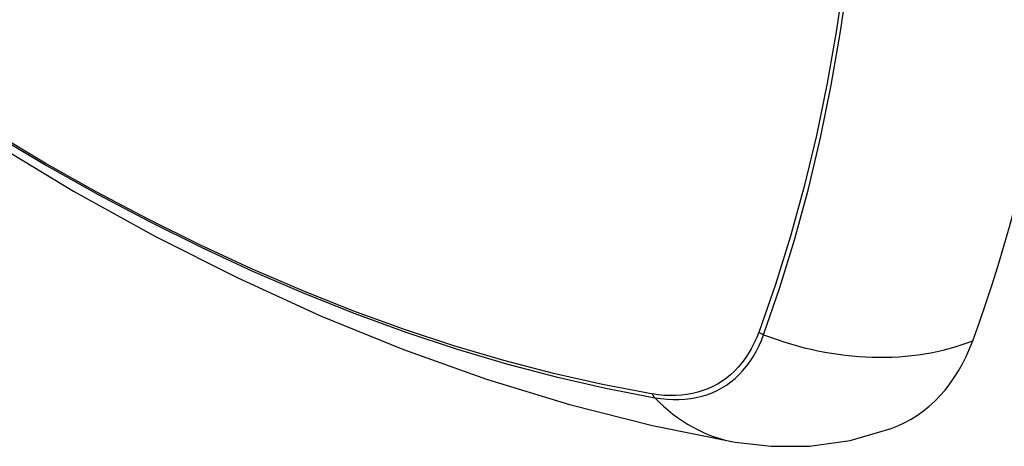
# Model space of a CAD drawing. Header units: inches. Extents: x 27 to 746, y 82 to 339.
# Tile 113 of 193: x 661.511 to 661.979, y 317.069 to 317.271. Entities that reach past the tile are written whole.
import ezdxf

# ---------------------------------------------------------------- set-up
doc = ezdxf.new("R2010")
doc.units = ezdxf.units.IN
doc.header["$MEASUREMENT"] = 0
doc.layers.add('Visible Edges(ANSI)', color=7, linetype='Continuous', lineweight=25)
doc.layers.add('Visible Tangent Edges(ANSI)', color=7, linetype='Continuous', lineweight=25)

msp = doc.modelspace()

# ---------------------------------------------------------------- linework, layer by layer
at = {"layer": 'Visible Edges(ANSI)', "flags": 128}
for points in [[(661.2366285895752, 317.4211867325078), (661.2724355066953, 317.3870304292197), (661.3088035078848, 317.3542662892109), (661.3456842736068, 317.3229491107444), (661.3830295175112, 317.2931333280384), (661.4207919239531, 317.264870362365), (661.4589250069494, 317.2382107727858), (661.4973822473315, 317.2132046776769), (661.5361186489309, 317.1899009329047), (661.5750900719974, 317.1683476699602), (661.6142526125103, 317.1485931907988), (661.6535631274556, 317.1306857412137), (661.6929783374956, 317.1146751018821), (661.7324549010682, 317.1006112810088), (661.7719489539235, 317.0885454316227), (661.8114113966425, 317.0785324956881), (661.8507915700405, 317.0706278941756)], [(661.8507915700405, 317.0706278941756), (661.8678240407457, 317.0686700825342), (661.8861271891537, 317.0687964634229), (661.9053419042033, 317.0714856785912), (661.9248409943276, 317.0771054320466)]]:
    msp.add_lwpolyline(points, dxfattribs=at)
at = {"layer": 'Visible Edges(ANSI)'}
for centre, major_axis, start_param, end_param in [((661.096455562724, 317.9695429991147), (-0.6496062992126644, 1.12515111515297), 3.590729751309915, 4.263251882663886), ((661.8454279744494, 317.2348315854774), (0.088582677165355, -0.1534296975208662), 6.184385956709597, 6.732322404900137)]:
    msp.add_ellipse(centre, major_axis=major_axis, ratio=0.577350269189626, start_param=start_param, end_param=end_param, dxfattribs=at)
at = {"layer": 'Visible Tangent Edges(ANSI)'}
for p, q in [((661.8620812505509, 317.1231161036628), (661.8619616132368, 317.1227992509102)), ((661.8112276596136, 317.0935079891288), (661.8108941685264, 317.093563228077))]:
    msp.add_line(p, q, dxfattribs=at)
at = {"layer": 'Visible Tangent Edges(ANSI)', "flags": 128}
for points in [[(661.8943852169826, 317.6351944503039), (661.8988515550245, 317.6048414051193), (661.9026408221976, 317.5747380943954), (661.9057514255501, 317.5448905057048), (661.9081795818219, 317.5153336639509), (661.9099216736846, 317.486102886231), (661.9109739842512, 317.457233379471), (661.9113349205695, 317.4287512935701), (661.9110056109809, 317.4006576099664), (661.909984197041, 317.3729556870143), (661.9082686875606, 317.345649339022), (661.9058580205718, 317.3187686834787), (661.9027542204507, 317.292355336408), (661.8989599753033, 317.2664421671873), (661.894480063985, 317.2410606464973), (661.8893214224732, 317.2162405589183), (661.8834918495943, 317.1920105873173), (661.8770011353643, 317.168397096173), (661.8698619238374, 317.1454294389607), (661.8620812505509, 317.1231161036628)], [(661.8642602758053, 317.1216452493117), (661.8719851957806, 317.1440653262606), (661.879073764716, 317.1671455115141), (661.8855088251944, 317.1908651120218), (661.8912827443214, 317.2151980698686), (661.896387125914, 317.240117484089), (661.900815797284, 317.2655942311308), (661.9045634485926, 317.2915983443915), (661.907626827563, 317.3180981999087), (661.9100045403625, 317.3450611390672), (661.9116958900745, 317.3724457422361), (661.9127026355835, 317.4002223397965), (661.9130270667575, 317.4283879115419), (661.9126713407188, 317.4569398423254), (661.9116345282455, 317.4858781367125), (661.9099172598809, 317.5151774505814), (661.9075221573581, 317.5448033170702), (661.9044518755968, 317.5747212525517), (661.9007090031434, 317.6048969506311), (661.8962936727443, 317.6353256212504)], [(661.8108941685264, 317.093563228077), (661.7877101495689, 317.0979770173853), (661.764316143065, 317.1032634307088), (661.7407299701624, 317.1094191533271), (661.7169676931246, 317.1164412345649), (661.6930459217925, 317.1243251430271), (661.6689925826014, 317.1330621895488), (661.644816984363, 317.142651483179), (661.6205235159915, 317.1530920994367), (661.5961406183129, 317.1643713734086), (661.5716970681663, 317.1764767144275), (661.5472214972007, 317.1893954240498), (661.5227357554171, 317.2031164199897), (661.498241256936, 317.2176376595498)], [(661.4987128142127, 317.2166350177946), (661.5232671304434, 317.2020811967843), (661.5478159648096, 317.1883216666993), (661.5723588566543, 317.1753579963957), (661.5968741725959, 317.1632014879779), (661.621333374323, 317.1518652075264), (661.645707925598, 317.1413621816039), (661.6699694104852, 317.1317054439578), (661.6941137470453, 317.1228965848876), (661.7181308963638, 317.1149376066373), (661.7419926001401, 317.1078383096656), (661.7656819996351, 317.1016041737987), (661.7891823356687, 317.0962393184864), (661.8124759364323, 317.0917475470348)], [(661.8619616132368, 317.1227992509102), (661.8608708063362, 317.1200862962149), (661.859673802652, 317.1174849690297), (661.8583726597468, 317.1149980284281), (661.8569695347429, 317.1126283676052), (661.8554664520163, 317.1103788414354), (661.8538655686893, 317.1082522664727), (661.8521689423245, 317.106251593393), (661.8503786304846, 317.1043795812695), (661.8484967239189, 317.1026391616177), (661.8465253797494, 317.1010330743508), (661.8444666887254, 317.0995642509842), (661.8423237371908, 317.0982344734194), (661.8400998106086, 317.0970448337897), (661.8377980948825, 317.09599655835), (661.8354218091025, 317.0950908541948), (661.8329742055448, 317.0943288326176), (661.8304584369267, 317.0937116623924), (661.827877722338, 317.0932405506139), (661.8252352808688, 317.0929166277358), (661.8225346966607, 317.0927403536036), (661.8197798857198, 317.0927114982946), (661.8169745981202, 317.0928299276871), (661.8141225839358, 317.093095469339), (661.8112276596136, 317.0935079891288)], [(661.8124759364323, 317.0917475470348), (661.8154501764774, 317.0912921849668), (661.8183803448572, 317.0909903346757), (661.821262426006, 317.0908420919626), (661.8240923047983, 317.0908475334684), (661.8268659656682, 317.0910068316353), (661.8295792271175, 317.0913202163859), (661.8322282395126, 317.091787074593), (661.8348095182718, 317.0924062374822), (661.8373196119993, 317.0931764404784), (661.8397550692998, 317.0940963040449), (661.8421124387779, 317.0951646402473), (661.844388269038, 317.0963801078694), (661.8465790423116, 317.0977414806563), (661.8486812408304, 317.0992474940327), (661.8506916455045, 317.1008962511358), (661.8526078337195, 317.1026845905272), (661.8544274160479, 317.1046094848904), (661.8561479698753, 317.1066678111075), (661.8577672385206, 317.1088564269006), (661.8592827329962, 317.1111722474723), (661.8606921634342, 317.1136121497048), (661.8619931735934, 317.116173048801), (661.8631833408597, 317.1188517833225), (661.8642602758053, 317.1216452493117)]]:
    msp.add_lwpolyline(points, dxfattribs=at)
at = {"layer": 'Visible Tangent Edges(ANSI)'}
for centre, major_axis, ratio, start_param, end_param in [((661.8670004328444, 317.1283483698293), (-0.00926610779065, 0.0033188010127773), 0.7354140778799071, 1.274626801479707, 1.538333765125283), ((661.8971421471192, 317.2020826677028), (-0.110885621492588, 0.0406744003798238), 0.7355181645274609, 1.543955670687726, 2.452315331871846), ((661.8173536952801, 317.0996848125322), (0.0017199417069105, 0.0096910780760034), 0.7324213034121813, 2.384259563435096, 2.647966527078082), ((661.8710093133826, 317.1869948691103), (-0.0202177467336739, -0.1163669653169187), 0.7355181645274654, 5.786899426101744, 6.283185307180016)]:
    msp.add_ellipse(centre, major_axis=major_axis, ratio=ratio, start_param=start_param, end_param=end_param, dxfattribs=at)

doc.saveas('drawing.dxf')
